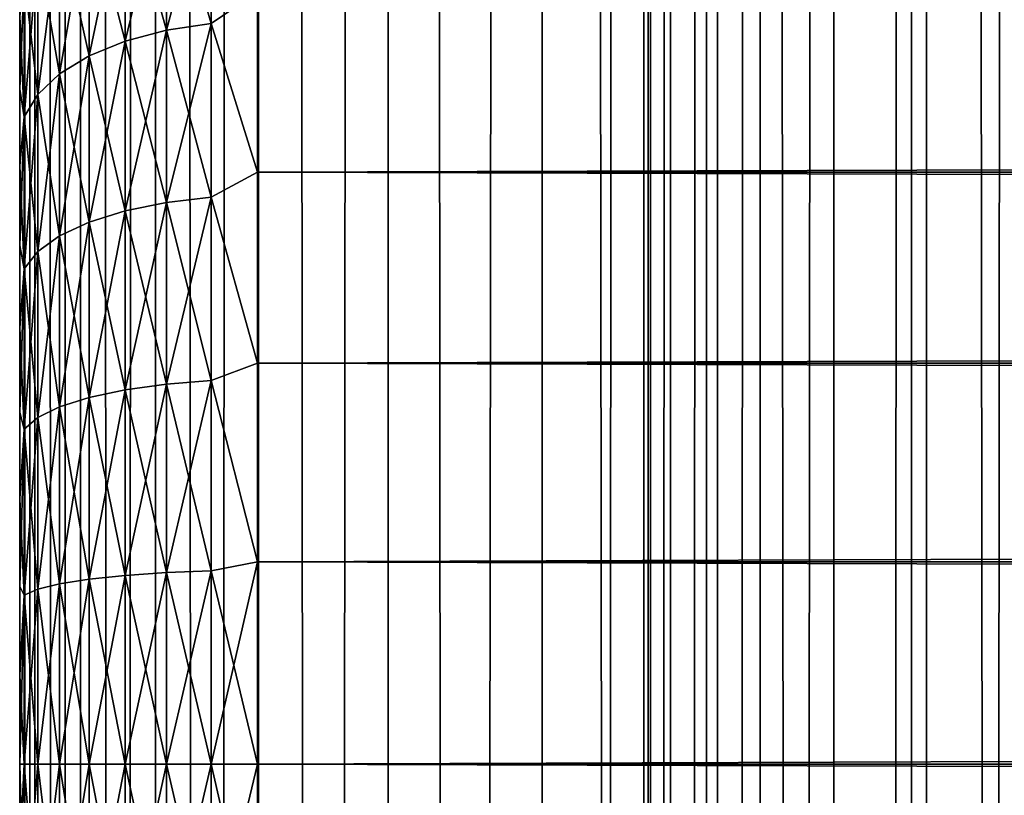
# Model space of a CAD drawing. Extents: x -265 to 265, y 0 to 1307.
# Tile 190 of 256: x -265 to -257, y 860 to 866. Entities that reach past the tile are written whole.
import ezdxf

# ---------------------------------------------------------------- set-up
doc = ezdxf.new("R2010")
doc.units = 0
doc.header["$LTSCALE"] = 81.481481
for name, color, linetype in [('26', 7, 'CONTINUOUS'), ('27', 7, 'CONTINUOUS'), ('28', 7, 'CONTINUOUS'), ('29', 7, 'CONTINUOUS'), ('30', 7, 'CONTINUOUS'), ('83', 7, 'CONTINUOUS'), ('84', 7, 'CONTINUOUS')]:
    doc.layers.add(name, color=color, linetype=linetype)

msp = doc.modelspace()

# ---------------------------------------------------------------- linework, layer by layer
at = {"layer": '26', "color": 7, "linetype": 'CONTINUOUS'}
for points in [[(-265, 866.2924, 19.0943), (-265, 865.6767, 18.6668), (-265, 866.2924, 35.9057), (-265, 866.2924, 19.0943)], [(-265, 866.2924, 35.9057), (-265, 865.6767, 18.6668), (-265, 865.6767, 36.3332), (-265, 866.2924, 35.9057)], [(-265, 865.6767, 18.6668), (-265, 865.0321, 18.2844), (-265, 865.6767, 36.3332), (-265, 865.6767, 18.6668)], [(-265, 865.6767, 36.3332), (-265, 865.0321, 18.2844), (-265, 865.0321, 36.7156), (-265, 865.6767, 36.3332)], [(-265, 865.0321, 18.2844), (-265, 864.3618, 17.9488), (-265, 865.0321, 36.7156), (-265, 865.0321, 18.2844)], [(-265, 865.0321, 36.7156), (-265, 864.3618, 17.9488), (-265, 864.3618, 37.0512), (-265, 865.0321, 36.7156)], [(-265, 864.3618, 17.9488), (-265, 863.6693, 17.662), (-265, 864.3618, 37.0512), (-265, 864.3618, 17.9488)], [(-265, 864.3618, 37.0512), (-265, 863.6693, 17.662), (-265, 863.6693, 37.338), (-265, 864.3618, 37.0512)], [(-265, 863.6693, 17.662), (-265, 862.9581, 17.4253), (-265, 863.6693, 37.338), (-265, 863.6693, 17.662)], [(-265, 863.6693, 37.338), (-265, 862.9581, 17.4253), (-265, 862.9581, 37.5747), (-265, 863.6693, 37.338)], [(-265, 862.9581, 17.4253), (-265, 862.2319, 17.2399), (-265, 862.9581, 37.5747), (-265, 862.9581, 17.4253)], [(-265, 862.9581, 37.5747), (-265, 862.2319, 17.2399), (-265, 862.2319, 37.7601), (-265, 862.9581, 37.5747)], [(-265, 862.2319, 17.2399), (-265, 861.4943, 17.1069), (-265, 862.2319, 37.7601), (-265, 862.2319, 17.2399)], [(-265, 862.2319, 37.7601), (-265, 861.4943, 17.1069), (-265, 861.4943, 37.8931), (-265, 862.2319, 37.7601)], [(-265, 861.4943, 17.1069), (-265, 860.749, 17.0267), (-265, 861.4943, 37.8931), (-265, 861.4943, 17.1069)], [(-265, 861.4943, 37.8931), (-265, 860.749, 17.0267), (-265, 860.749, 37.9733), (-265, 861.4943, 37.8931)], [(-265, 860.749, 17.0267), (-265, 860, 17), (-265, 860.749, 37.9733), (-265, 860.749, 17.0267)], [(-265, 860.749, 37.9733), (-265, 860, 17), (-265, 860, 38), (-265, 860.749, 37.9733)], [(-265, 860, 38), (-265, 860, 17), (-265, 859.251, 17.0267), (-265, 860, 38)], [(-265, 859.251, 37.9733), (-265, 860, 38), (-265, 859.251, 17.0267), (-265, 859.251, 37.9733)]]:
    msp.add_3dface(points, dxfattribs=at)
at = {"layer": '27', "color": 7, "linetype": 'CONTINUOUS'}
for points in [[(-263, 866.4948, 38.1802), (-263, 864.98, 38.9651), (263, 866.4948, 38.1802), (-263, 866.4948, 38.1802)], [(263, 866.4948, 38.1802), (-263, 864.98, 38.9651), (263, 864.98, 38.9651), (263, 866.4948, 38.1802)], [(-263, 864.98, 16.0349), (-263, 866.4948, 16.8198), (263, 864.98, 16.0349), (-263, 864.98, 16.0349)], [(263, 864.98, 16.0349), (-263, 866.4948, 16.8198), (263, 866.4948, 16.8198), (263, 864.98, 16.0349)], [(-263, 864.98, 38.9651), (-263, 863.3725, 39.5365), (263, 864.98, 38.9651), (-263, 864.98, 38.9651)], [(263, 864.98, 38.9651), (-263, 863.3725, 39.5365), (263, 863.3725, 39.5365), (263, 864.98, 38.9651)], [(-263, 863.3725, 15.4635), (-263, 864.98, 16.0349), (263, 863.3725, 15.4635), (-263, 863.3725, 15.4635)], [(263, 863.3725, 15.4635), (-263, 864.98, 16.0349), (263, 864.98, 16.0349), (263, 863.3725, 15.4635)], [(-263, 863.3725, 39.5365), (-263, 861.7021, 39.8836), (263, 863.3725, 39.5365), (-263, 863.3725, 39.5365)], [(263, 863.3725, 39.5365), (-263, 861.7021, 39.8836), (263, 861.7021, 39.8836), (263, 863.3725, 39.5365)], [(-263, 861.7021, 15.1164), (-263, 863.3725, 15.4635), (263, 861.7021, 15.1164), (-263, 861.7021, 15.1164)], [(263, 861.7021, 15.1164), (-263, 863.3725, 15.4635), (263, 863.3725, 15.4635), (263, 861.7021, 15.1164)], [(-263, 861.7021, 39.8836), (-263, 860, 40), (263, 861.7021, 39.8836), (-263, 861.7021, 39.8836)], [(263, 861.7021, 39.8836), (-263, 860, 40), (263, 860, 40), (263, 861.7021, 39.8836)], [(-263, 860, 15), (-263, 861.7021, 15.1164), (263, 860, 15), (-263, 860, 15)], [(263, 860, 15), (-263, 861.7021, 15.1164), (263, 861.7021, 15.1164), (263, 860, 15)]]:
    msp.add_3dface(points, dxfattribs=at)
at = {"layer": '28', "color": 7, "linetype": 'CONTINUOUS'}
for points in [[(263, 860, 40), (-263, 860, 40), (-263, 858.2979, 39.8836), (263, 860, 40)], [(-263, 860, 15), (263, 860, 15), (263, 858.2979, 15.1164), (-263, 860, 15)], [(-263, 858.2979, 15.1164), (-263, 860, 15), (263, 858.2979, 15.1164), (-263, 858.2979, 15.1164)], [(263, 860, 40), (-263, 858.2979, 39.8836), (263, 858.2979, 39.8836), (263, 860, 40)]]:
    msp.add_3dface(points, dxfattribs=at)
at = {"layer": '29', "color": 7, "linetype": 'CONTINUOUS'}
for points in [[(-263.3902, 866.2308, 16.708), (-263.7657, 867.5167, 17.704), (-263.3902, 867.5861, 17.6136), (-263.3902, 866.2308, 16.708)], [(-263.7657, 867.5167, 37.296), (-263.7657, 866.1738, 38.1933), (-263.3902, 867.5861, 37.3864), (-263.7657, 867.5167, 37.296)], [(-263.3902, 867.5861, 37.3864), (-263.7657, 866.1738, 38.1933), (-263.3902, 866.2308, 38.292), (-263.3902, 867.5861, 37.3864)], [(-263, 866.4948, 38.1802), (-263.3902, 867.5861, 37.3864), (-263.3902, 866.2308, 38.292), (-263, 866.4948, 38.1802)], [(-263, 866.4948, 16.8198), (-263.3902, 866.2308, 16.708), (-263.3902, 867.5861, 17.6136), (-263, 866.4948, 16.8198)], [(-263.7657, 866.1738, 16.8067), (-264.1118, 867.4041, 17.8508), (-263.7657, 867.5167, 17.704), (-263.7657, 866.1738, 16.8067)], [(-264.1118, 867.4041, 37.1492), (-264.1118, 866.0813, 38.033), (-263.7657, 867.5167, 37.296), (-264.1118, 867.4041, 37.1492)], [(-263.7657, 867.5167, 37.296), (-264.1118, 866.0813, 38.033), (-263.7657, 866.1738, 38.1933), (-263.7657, 867.5167, 37.296)], [(-263.7657, 866.1738, 16.8067), (-263.7657, 867.5167, 17.704), (-263.3902, 866.2308, 16.708), (-263.7657, 866.1738, 16.8067)], [(-264.1118, 866.0813, 16.967), (-264.415, 867.2524, 18.0485), (-264.1118, 867.4041, 17.8508), (-264.1118, 866.0813, 16.967)], [(-264.415, 867.2524, 36.9515), (-264.415, 865.9567, 37.8173), (-264.1118, 867.4041, 37.1492), (-264.415, 867.2524, 36.9515)], [(-264.1118, 867.4041, 37.1492), (-264.415, 865.9567, 37.8173), (-264.1118, 866.0813, 38.033), (-264.1118, 867.4041, 37.1492)], [(-264.1118, 866.0813, 16.967), (-264.1118, 867.4041, 17.8508), (-263.7657, 866.1738, 16.8067), (-264.1118, 866.0813, 16.967)], [(-264.415, 865.9567, 17.1827), (-264.6638, 867.0676, 18.2893), (-264.415, 867.2524, 18.0485), (-264.415, 865.9567, 17.1827)], [(-264.6638, 867.0676, 36.7107), (-264.6638, 865.8049, 37.5544), (-264.415, 867.2524, 36.9515), (-264.6638, 867.0676, 36.7107)], [(-264.415, 867.2524, 36.9515), (-264.6638, 865.8049, 37.5544), (-264.415, 865.9567, 37.8173), (-264.415, 867.2524, 36.9515)], [(-264.415, 865.9567, 17.1827), (-264.415, 867.2524, 18.0485), (-264.1118, 866.0813, 16.967), (-264.415, 865.9567, 17.1827)], [(-264.6638, 865.8049, 17.4456), (-264.8485, 866.8568, 18.564), (-264.6638, 867.0676, 18.2893), (-264.6638, 865.8049, 17.4456)], [(-264.8485, 866.8568, 36.436), (-264.8485, 865.6318, 37.2545), (-264.6638, 867.0676, 36.7107), (-264.8485, 866.8568, 36.436)], [(-264.6638, 867.0676, 36.7107), (-264.8485, 865.6318, 37.2545), (-264.6638, 865.8049, 37.5544), (-264.6638, 867.0676, 36.7107)], [(-264.6638, 865.8049, 17.4456), (-264.6638, 867.0676, 18.2893), (-264.415, 865.9567, 17.1827), (-264.6638, 865.8049, 17.4456)], [(-264.8485, 865.6318, 17.7455), (-264.962, 866.6281, 18.8621), (-264.8485, 866.8568, 18.564), (-264.8485, 865.6318, 17.7455)], [(-264.962, 866.6281, 36.1379), (-264.962, 865.4439, 36.9292), (-264.8485, 866.8568, 36.436), (-264.962, 866.6281, 36.1379)], [(-264.8485, 866.8568, 36.436), (-264.962, 865.4439, 36.9292), (-264.8485, 865.6318, 37.2545), (-264.8485, 866.8568, 36.436)], [(-264.8485, 865.6318, 17.7455), (-264.8485, 866.8568, 18.564), (-264.6638, 865.8049, 17.4456), (-264.8485, 865.6318, 17.7455)], [(-264.962, 865.4439, 18.0708), (-265, 866.2924, 19.0943), (-264.962, 866.6281, 18.8621), (-264.962, 865.4439, 18.0708)], [(-265, 866.2924, 35.9057), (-265, 865.6767, 36.3332), (-264.962, 866.6281, 36.1379), (-265, 866.2924, 35.9057)], [(-264.962, 866.6281, 36.1379), (-265, 865.6767, 36.3332), (-264.962, 865.4439, 36.9292), (-264.962, 866.6281, 36.1379)], [(-264.962, 865.4439, 18.0708), (-264.962, 866.6281, 18.8621), (-264.8485, 865.6318, 17.7455), (-264.962, 865.4439, 18.0708)], [(-263, 864.98, 38.9651), (-263, 866.4948, 38.1802), (-263.3902, 866.2308, 38.292), (-263, 864.98, 38.9651)], [(-263, 866.4948, 16.8198), (-263, 864.98, 16.0349), (-263.3902, 866.2308, 16.708), (-263, 866.4948, 16.8198)], [(-265, 865.6767, 18.6668), (-265, 866.2924, 19.0943), (-264.962, 865.4439, 18.0708), (-265, 865.6767, 18.6668)], [(-263.3902, 864.7688, 15.987), (-263.7657, 866.1738, 16.8067), (-263.3902, 866.2308, 16.708), (-263.3902, 864.7688, 15.987)], [(-263.7657, 866.1738, 38.1933), (-263.7657, 864.7252, 38.9077), (-263.3902, 866.2308, 38.292), (-263.7657, 866.1738, 38.1933)], [(-263.3902, 866.2308, 38.292), (-263.7657, 864.7252, 38.9077), (-263.3902, 864.7688, 39.013), (-263.3902, 866.2308, 38.292)], [(-263, 864.98, 38.9651), (-263.3902, 866.2308, 38.292), (-263.3902, 864.7688, 39.013), (-263, 864.98, 38.9651)], [(-263, 864.98, 16.0349), (-263.3902, 864.7688, 15.987), (-263.3902, 866.2308, 16.708), (-263, 864.98, 16.0349)], [(-263.7657, 864.7252, 16.0923), (-264.1118, 866.0813, 16.967), (-263.7657, 866.1738, 16.8067), (-263.7657, 864.7252, 16.0923)], [(-264.1118, 866.0813, 38.033), (-264.1118, 864.6544, 38.7367), (-263.7657, 866.1738, 38.1933), (-264.1118, 866.0813, 38.033)], [(-263.7657, 866.1738, 38.1933), (-264.1118, 864.6544, 38.7367), (-263.7657, 864.7252, 38.9077), (-263.7657, 866.1738, 38.1933)], [(-263.7657, 864.7252, 16.0923), (-263.7657, 866.1738, 16.8067), (-263.3902, 864.7688, 15.987), (-263.7657, 864.7252, 16.0923)], [(-264.1118, 864.6544, 16.2633), (-264.415, 865.9567, 17.1827), (-264.1118, 866.0813, 16.967), (-264.1118, 864.6544, 16.2633)], [(-264.415, 865.9567, 37.8173), (-264.415, 864.5591, 38.5065), (-264.1118, 866.0813, 38.033), (-264.415, 865.9567, 37.8173)], [(-264.1118, 866.0813, 38.033), (-264.415, 864.5591, 38.5065), (-264.1118, 864.6544, 38.7367), (-264.1118, 866.0813, 38.033)], [(-264.1118, 864.6544, 16.2633), (-264.1118, 866.0813, 16.967), (-263.7657, 864.7252, 16.0923), (-264.1118, 864.6544, 16.2633)], [(-264.415, 864.5591, 16.4935), (-264.6638, 865.8049, 17.4456), (-264.415, 865.9567, 17.1827), (-264.415, 864.5591, 16.4935)], [(-264.6638, 865.8049, 37.5544), (-264.6638, 864.4429, 38.2261), (-264.415, 865.9567, 37.8173), (-264.6638, 865.8049, 37.5544)], [(-264.415, 865.9567, 37.8173), (-264.6638, 864.4429, 38.2261), (-264.415, 864.5591, 38.5065), (-264.415, 865.9567, 37.8173)], [(-264.415, 864.5591, 16.4935), (-264.415, 865.9567, 17.1827), (-264.1118, 864.6544, 16.2633), (-264.415, 864.5591, 16.4935)], [(-264.6638, 864.4429, 16.7739), (-264.8485, 865.6318, 17.7455), (-264.6638, 865.8049, 17.4456), (-264.6638, 864.4429, 16.7739)], [(-264.8485, 865.6318, 37.2545), (-264.8485, 864.3104, 37.9062), (-264.6638, 865.8049, 37.5544), (-264.8485, 865.6318, 37.2545)], [(-264.6638, 865.8049, 37.5544), (-264.8485, 864.3104, 37.9062), (-264.6638, 864.4429, 38.2261), (-264.6638, 865.8049, 37.5544)], [(-264.6638, 864.4429, 16.7739), (-264.6638, 865.8049, 17.4456), (-264.415, 864.5591, 16.4935), (-264.6638, 864.4429, 16.7739)], [(-265, 865.0321, 18.2844), (-265, 865.6767, 18.6668), (-264.962, 865.4439, 18.0708), (-265, 865.0321, 18.2844)], [(-265, 865.6767, 36.3332), (-265, 865.0321, 36.7156), (-264.962, 865.4439, 36.9292), (-265, 865.6767, 36.3332)], [(-264.8485, 864.3104, 17.0938), (-264.962, 865.4439, 18.0708), (-264.8485, 865.6318, 17.7455), (-264.8485, 864.3104, 17.0938)], [(-264.962, 865.4439, 36.9292), (-264.962, 864.1666, 37.5591), (-264.8485, 865.6318, 37.2545), (-264.962, 865.4439, 36.9292)], [(-264.8485, 865.6318, 37.2545), (-264.962, 864.1666, 37.5591), (-264.8485, 864.3104, 37.9062), (-264.8485, 865.6318, 37.2545)], [(-264.8485, 864.3104, 17.0938), (-264.8485, 865.6318, 17.7455), (-264.6638, 864.4429, 16.7739), (-264.8485, 864.3104, 17.0938)], [(-264.962, 864.1666, 17.4409), (-265, 865.0321, 18.2844), (-264.962, 865.4439, 18.0708), (-264.962, 864.1666, 17.4409)], [(-265, 865.0321, 36.7156), (-265, 864.3618, 37.0512), (-264.962, 865.4439, 36.9292), (-265, 865.0321, 36.7156)], [(-264.962, 865.4439, 36.9292), (-265, 864.3618, 37.0512), (-264.962, 864.1666, 37.5591), (-264.962, 865.4439, 36.9292)], [(-264.962, 864.1666, 17.4409), (-264.962, 865.4439, 18.0708), (-264.8485, 864.3104, 17.0938), (-264.962, 864.1666, 17.4409)], [(-265, 864.3618, 17.9488), (-265, 865.0321, 18.2844), (-264.962, 864.1666, 17.4409), (-265, 864.3618, 17.9488)], [(-263, 863.3725, 39.5365), (-263, 864.98, 38.9651), (-263.3902, 864.7688, 39.013), (-263, 863.3725, 39.5365)], [(-263, 864.98, 16.0349), (-263, 863.3725, 15.4635), (-263.3902, 864.7688, 15.987), (-263, 864.98, 16.0349)], [(-263.3902, 863.2253, 15.463), (-263.7657, 864.7252, 16.0923), (-263.3902, 864.7688, 15.987), (-263.3902, 863.2253, 15.463)], [(-263.7657, 864.7252, 38.9077), (-263.7657, 863.1958, 39.4269), (-263.3902, 864.7688, 39.013), (-263.7657, 864.7252, 38.9077)], [(-263.3902, 864.7688, 39.013), (-263.7657, 863.1958, 39.4269), (-263.3902, 863.2253, 39.537), (-263.3902, 864.7688, 39.013)], [(-263, 863.3725, 39.5365), (-263.3902, 864.7688, 39.013), (-263.3902, 863.2253, 39.537), (-263, 863.3725, 39.5365)], [(-263, 863.3725, 15.4635), (-263.3902, 863.2253, 15.463), (-263.3902, 864.7688, 15.987), (-263, 863.3725, 15.4635)], [(-264.1118, 863.1479, 15.7519), (-264.415, 864.5591, 16.4935), (-264.1118, 864.6544, 16.2633), (-264.1118, 863.1479, 15.7519)], [(-264.415, 864.5591, 38.5065), (-264.415, 863.0834, 39.0074), (-264.1118, 864.6544, 38.7367), (-264.415, 864.5591, 38.5065)], [(-264.1118, 864.6544, 38.7367), (-264.415, 863.0834, 39.0074), (-264.1118, 863.1479, 39.2481), (-264.1118, 864.6544, 38.7367)], [(-263.7657, 863.1958, 15.5731), (-264.1118, 864.6544, 16.2633), (-263.7657, 864.7252, 16.0923), (-263.7657, 863.1958, 15.5731)], [(-264.1118, 864.6544, 38.7367), (-264.1118, 863.1479, 39.2481), (-263.7657, 864.7252, 38.9077), (-264.1118, 864.6544, 38.7367)], [(-263.7657, 864.7252, 38.9077), (-264.1118, 863.1479, 39.2481), (-263.7657, 863.1958, 39.4269), (-263.7657, 864.7252, 38.9077)], [(-264.1118, 863.1479, 15.7519), (-264.1118, 864.6544, 16.2633), (-263.7657, 863.1958, 15.5731), (-264.1118, 863.1479, 15.7519)], [(-263.7657, 863.1958, 15.5731), (-263.7657, 864.7252, 16.0923), (-263.3902, 863.2253, 15.463), (-263.7657, 863.1958, 15.5731)], [(-264.415, 863.0834, 15.9926), (-264.6638, 864.4429, 16.7739), (-264.415, 864.5591, 16.4935), (-264.415, 863.0834, 15.9926)], [(-264.6638, 864.4429, 38.2261), (-264.6638, 863.0048, 38.7142), (-264.415, 864.5591, 38.5065), (-264.6638, 864.4429, 38.2261)], [(-264.415, 864.5591, 38.5065), (-264.6638, 863.0048, 38.7142), (-264.415, 863.0834, 39.0074), (-264.415, 864.5591, 38.5065)], [(-264.415, 863.0834, 15.9926), (-264.415, 864.5591, 16.4935), (-264.1118, 863.1479, 15.7519), (-264.415, 863.0834, 15.9926)], [(-264.6638, 863.0048, 16.2858), (-264.8485, 864.3104, 17.0938), (-264.6638, 864.4429, 16.7739), (-264.6638, 863.0048, 16.2858)], [(-264.8485, 864.3104, 37.9062), (-264.8485, 862.9152, 38.3798), (-264.6638, 864.4429, 38.2261), (-264.8485, 864.3104, 37.9062)], [(-264.6638, 864.4429, 38.2261), (-264.8485, 862.9152, 38.3798), (-264.6638, 863.0048, 38.7142), (-264.6638, 864.4429, 38.2261)], [(-264.6638, 863.0048, 16.2858), (-264.6638, 864.4429, 16.7739), (-264.415, 863.0834, 15.9926), (-264.6638, 863.0048, 16.2858)], [(-265, 863.6693, 17.662), (-265, 864.3618, 17.9488), (-264.962, 864.1666, 17.4409), (-265, 863.6693, 17.662)], [(-265, 864.3618, 37.0512), (-265, 863.6693, 37.338), (-264.962, 864.1666, 37.5591), (-265, 864.3618, 37.0512)], [(-264.8485, 862.9152, 16.6202), (-264.962, 864.1666, 17.4409), (-264.8485, 864.3104, 17.0938), (-264.8485, 862.9152, 16.6202)], [(-264.962, 864.1666, 37.5591), (-264.962, 862.818, 38.0169), (-264.8485, 864.3104, 37.9062), (-264.962, 864.1666, 37.5591)], [(-264.8485, 864.3104, 37.9062), (-264.962, 862.818, 38.0169), (-264.8485, 862.9152, 38.3798), (-264.8485, 864.3104, 37.9062)], [(-264.8485, 862.9152, 16.6202), (-264.8485, 864.3104, 17.0938), (-264.6638, 863.0048, 16.2858), (-264.8485, 862.9152, 16.6202)], [(-264.962, 862.818, 16.9831), (-265, 863.6693, 17.662), (-264.962, 864.1666, 17.4409), (-264.962, 862.818, 16.9831)], [(-265, 863.6693, 37.338), (-265, 862.9581, 37.5747), (-264.962, 864.1666, 37.5591), (-265, 863.6693, 37.338)], [(-264.962, 864.1666, 37.5591), (-265, 862.9581, 37.5747), (-264.962, 862.818, 38.0169), (-264.962, 864.1666, 37.5591)], [(-264.962, 862.818, 16.9831), (-264.962, 864.1666, 17.4409), (-264.8485, 862.9152, 16.6202), (-264.962, 862.818, 16.9831)], [(-265, 862.9581, 17.4253), (-265, 863.6693, 17.662), (-264.962, 862.818, 16.9831), (-265, 862.9581, 17.4253)], [(-263, 861.7021, 39.8836), (-263, 863.3725, 39.5365), (-263.3902, 863.2253, 39.537), (-263, 861.7021, 39.8836)], [(-263, 863.3725, 15.4635), (-263, 861.7021, 15.1164), (-263.3902, 863.2253, 15.463), (-263, 863.3725, 15.4635)], [(-263.7657, 861.6117, 15.258), (-264.1118, 863.1479, 15.7519), (-263.7657, 863.1958, 15.5731), (-263.7657, 861.6117, 15.258)], [(-264.1118, 863.1479, 39.2481), (-264.1118, 861.5875, 39.5585), (-263.7657, 863.1958, 39.4269), (-264.1118, 863.1479, 39.2481)], [(-263.7657, 863.1958, 39.4269), (-264.1118, 861.5875, 39.5585), (-263.7657, 861.6117, 39.742), (-263.7657, 863.1958, 39.4269)], [(-263.3902, 861.6266, 15.145), (-263.7657, 863.1958, 15.5731), (-263.3902, 863.2253, 15.463), (-263.3902, 861.6266, 15.145)], [(-263.7657, 863.1958, 39.4269), (-263.7657, 861.6117, 39.742), (-263.3902, 863.2253, 39.537), (-263.7657, 863.1958, 39.4269)], [(-263.3902, 863.2253, 39.537), (-263.7657, 861.6117, 39.742), (-263.3902, 861.6266, 39.855), (-263.3902, 863.2253, 39.537)], [(-263.7657, 861.6117, 15.258), (-263.7657, 863.1958, 15.5731), (-263.3902, 861.6266, 15.145), (-263.7657, 861.6117, 15.258)], [(-263, 861.7021, 39.8836), (-263.3902, 863.2253, 39.537), (-263.3902, 861.6266, 39.855), (-263, 861.7021, 39.8836)], [(-263, 861.7021, 15.1164), (-263.3902, 861.6266, 15.145), (-263.3902, 863.2253, 15.463), (-263, 861.7021, 15.1164)], [(-264.415, 861.555, 15.6885), (-264.6638, 863.0048, 16.2858), (-264.415, 863.0834, 15.9926), (-264.415, 861.555, 15.6885)], [(-264.6638, 863.0048, 38.7142), (-264.6638, 861.5154, 39.0105), (-264.415, 863.0834, 39.0074), (-264.6638, 863.0048, 38.7142)], [(-264.415, 863.0834, 39.0074), (-264.6638, 861.5154, 39.0105), (-264.415, 861.555, 39.3115), (-264.415, 863.0834, 39.0074)], [(-264.1118, 861.5875, 15.4415), (-264.415, 863.0834, 15.9926), (-264.1118, 863.1479, 15.7519), (-264.1118, 861.5875, 15.4415)], [(-264.415, 863.0834, 39.0074), (-264.415, 861.555, 39.3115), (-264.1118, 863.1479, 39.2481), (-264.415, 863.0834, 39.0074)], [(-264.1118, 863.1479, 39.2481), (-264.415, 861.555, 39.3115), (-264.1118, 861.5875, 39.5585), (-264.1118, 863.1479, 39.2481)], [(-264.415, 861.555, 15.6885), (-264.415, 863.0834, 15.9926), (-264.1118, 861.5875, 15.4415), (-264.415, 861.555, 15.6885)], [(-264.1118, 861.5875, 15.4415), (-264.1118, 863.1479, 15.7519), (-263.7657, 861.6117, 15.258), (-264.1118, 861.5875, 15.4415)], [(-264.6638, 861.5154, 15.9895), (-264.8485, 862.9152, 16.6202), (-264.6638, 863.0048, 16.2858), (-264.6638, 861.5154, 15.9895)], [(-264.8485, 862.9152, 38.3798), (-264.8485, 861.4702, 38.6672), (-264.6638, 863.0048, 38.7142), (-264.8485, 862.9152, 38.3798)], [(-264.6638, 863.0048, 38.7142), (-264.8485, 861.4702, 38.6672), (-264.6638, 861.5154, 39.0105), (-264.6638, 863.0048, 38.7142)], [(-264.6638, 861.5154, 15.9895), (-264.6638, 863.0048, 16.2858), (-264.415, 861.555, 15.6885), (-264.6638, 861.5154, 15.9895)], [(-265, 862.2319, 17.2399), (-265, 862.9581, 17.4253), (-264.962, 862.818, 16.9831), (-265, 862.2319, 17.2399)], [(-265, 862.9581, 37.5747), (-265, 862.2319, 37.7601), (-264.962, 862.818, 38.0169), (-265, 862.9581, 37.5747)], [(-264.8485, 861.4702, 16.3328), (-264.962, 862.818, 16.9831), (-264.8485, 862.9152, 16.6202), (-264.8485, 861.4702, 16.3328)], [(-264.962, 862.818, 38.0169), (-264.962, 861.4212, 38.2947), (-264.8485, 862.9152, 38.3798), (-264.962, 862.818, 38.0169)], [(-264.8485, 862.9152, 38.3798), (-264.962, 861.4212, 38.2947), (-264.8485, 861.4702, 38.6672), (-264.8485, 862.9152, 38.3798)], [(-264.8485, 861.4702, 16.3328), (-264.8485, 862.9152, 16.6202), (-264.6638, 861.5154, 15.9895), (-264.8485, 861.4702, 16.3328)], [(-264.962, 861.4212, 16.7053), (-265, 862.2319, 17.2399), (-264.962, 862.818, 16.9831), (-264.962, 861.4212, 16.7053)], [(-265, 862.2319, 37.7601), (-265, 861.4943, 37.8931), (-264.962, 862.818, 38.0169), (-265, 862.2319, 37.7601)], [(-264.962, 862.818, 38.0169), (-265, 861.4943, 37.8931), (-264.962, 861.4212, 38.2947), (-264.962, 862.818, 38.0169)], [(-264.962, 861.4212, 16.7053), (-264.962, 862.818, 16.9831), (-264.8485, 861.4702, 16.3328), (-264.962, 861.4212, 16.7053)], [(-265, 861.4943, 17.1069), (-265, 862.2319, 17.2399), (-264.962, 861.4212, 16.7053), (-265, 861.4943, 17.1069)], [(-263, 860, 40), (-263, 861.7021, 39.8836), (-263.3902, 860, 39.9616), (-263, 860, 40)], [(-263.3902, 860, 39.9616), (-263, 861.7021, 39.8836), (-263.3902, 861.6266, 39.855), (-263.3902, 860, 39.9616)], [(-263, 861.7021, 15.1164), (-263, 860, 15), (-263.3902, 861.6266, 15.145), (-263, 861.7021, 15.1164)], [(-264.415, 860, 39.4134), (-264.1118, 860, 39.6625), (-264.1118, 861.5875, 39.5585), (-264.415, 860, 39.4134)], [(-264.415, 861.555, 39.3115), (-264.415, 860, 39.4134), (-264.1118, 861.5875, 39.5585), (-264.415, 861.555, 39.3115)], [(-264.1118, 860, 15.3375), (-264.415, 861.555, 15.6885), (-264.1118, 861.5875, 15.4415), (-264.1118, 860, 15.3375)], [(-264.1118, 860, 39.6625), (-263.7657, 860, 39.8476), (-263.7657, 861.6117, 39.742), (-264.1118, 860, 39.6625)], [(-264.1118, 861.5875, 39.5585), (-264.1118, 860, 39.6625), (-263.7657, 861.6117, 39.742), (-264.1118, 861.5875, 39.5585)], [(-263.7657, 860, 15.1524), (-264.1118, 861.5875, 15.4415), (-263.7657, 861.6117, 15.258), (-263.7657, 860, 15.1524)], [(-263.7657, 860, 15.1524), (-264.1118, 860, 15.3375), (-264.1118, 861.5875, 15.4415), (-263.7657, 860, 15.1524)], [(-263.7657, 860, 39.8476), (-263.3902, 860, 39.9616), (-263.3902, 861.6266, 39.855), (-263.7657, 860, 39.8476)], [(-263.7657, 861.6117, 39.742), (-263.7657, 860, 39.8476), (-263.3902, 861.6266, 39.855), (-263.7657, 861.6117, 39.742)], [(-263.3902, 860, 15.0384), (-263.7657, 861.6117, 15.258), (-263.3902, 861.6266, 15.145), (-263.3902, 860, 15.0384)], [(-263.3902, 860, 15.0384), (-263.7657, 860, 15.1524), (-263.7657, 861.6117, 15.258), (-263.3902, 860, 15.0384)], [(-263, 860, 15), (-263.3902, 860, 15.0384), (-263.3902, 861.6266, 15.145), (-263, 860, 15)], [(-264.8485, 860, 38.7636), (-264.6638, 860, 39.1098), (-264.6638, 861.5154, 39.0105), (-264.8485, 860, 38.7636)], [(-264.8485, 861.4702, 38.6672), (-264.8485, 860, 38.7636), (-264.6638, 861.5154, 39.0105), (-264.8485, 861.4702, 38.6672)], [(-264.6638, 860, 15.8902), (-264.8485, 861.4702, 16.3328), (-264.6638, 861.5154, 15.9895), (-264.6638, 860, 15.8902)], [(-264.6638, 860, 39.1098), (-264.415, 860, 39.4134), (-264.415, 861.555, 39.3115), (-264.6638, 860, 39.1098)], [(-264.6638, 861.5154, 39.0105), (-264.6638, 860, 39.1098), (-264.415, 861.555, 39.3115), (-264.6638, 861.5154, 39.0105)], [(-264.415, 860, 15.5866), (-264.6638, 861.5154, 15.9895), (-264.415, 861.555, 15.6885), (-264.415, 860, 15.5866)], [(-264.415, 860, 15.5866), (-264.6638, 860, 15.8902), (-264.6638, 861.5154, 15.9895), (-264.415, 860, 15.5866)], [(-264.1118, 860, 15.3375), (-264.415, 860, 15.5866), (-264.415, 861.555, 15.6885), (-264.1118, 860, 15.3375)], [(-265, 860.749, 17.0267), (-265, 861.4943, 17.1069), (-264.962, 861.4212, 16.7053), (-265, 860.749, 17.0267)], [(-265, 861.4943, 37.8931), (-265, 860.749, 37.9733), (-264.962, 861.4212, 38.2947), (-265, 861.4943, 37.8931)], [(-264.962, 860, 16.6121), (-265, 860.749, 17.0267), (-264.962, 861.4212, 16.7053), (-264.962, 860, 16.6121)], [(-265, 860.749, 37.9733), (-265, 860, 38), (-264.962, 861.4212, 38.2947), (-265, 860.749, 37.9733)], [(-265, 860, 38), (-264.962, 860, 38.3879), (-264.962, 861.4212, 38.2947), (-265, 860, 38)], [(-264.962, 860, 38.3879), (-264.8485, 860, 38.7636), (-264.8485, 861.4702, 38.6672), (-264.962, 860, 38.3879)], [(-264.962, 861.4212, 38.2947), (-264.962, 860, 38.3879), (-264.8485, 861.4702, 38.6672), (-264.962, 861.4212, 38.2947)], [(-264.8485, 860, 16.2364), (-264.962, 861.4212, 16.7053), (-264.8485, 861.4702, 16.3328), (-264.8485, 860, 16.2364)], [(-264.8485, 860, 16.2364), (-264.962, 860, 16.6121), (-264.962, 861.4212, 16.7053), (-264.8485, 860, 16.2364)], [(-264.6638, 860, 15.8902), (-264.8485, 860, 16.2364), (-264.8485, 861.4702, 16.3328), (-264.6638, 860, 15.8902)], [(-265, 860, 17), (-265, 860.749, 17.0267), (-264.962, 860, 16.6121), (-265, 860, 17)]]:
    msp.add_3dface(points, dxfattribs=at)
at = {"layer": '30', "color": 7, "linetype": 'CONTINUOUS'}
for points in [[(-265, 859.251, 17.0267), (-265, 860, 17), (-264.962, 858.5788, 16.7053), (-265, 859.251, 17.0267)], [(-264.962, 858.5788, 16.7053), (-265, 860, 17), (-264.962, 860, 16.6121), (-264.962, 858.5788, 16.7053)], [(-265, 860, 38), (-265, 859.251, 37.9733), (-264.962, 860, 38.3879), (-265, 860, 38)], [(-264.962, 860, 38.3879), (-265, 859.251, 37.9733), (-264.962, 858.5788, 38.2947), (-264.962, 860, 38.3879)], [(-264.962, 860, 38.3879), (-264.962, 858.5788, 38.2947), (-264.8485, 860, 38.7636), (-264.962, 860, 38.3879)], [(-264.8485, 860, 38.7636), (-264.962, 858.5788, 38.2947), (-264.8485, 858.5298, 38.6672), (-264.8485, 860, 38.7636)], [(-264.962, 858.5788, 16.7053), (-264.962, 860, 16.6121), (-264.8485, 858.5298, 16.3328), (-264.962, 858.5788, 16.7053)], [(-264.8485, 858.5298, 16.3328), (-264.962, 860, 16.6121), (-264.8485, 860, 16.2364), (-264.8485, 858.5298, 16.3328)], [(-264.8485, 860, 38.7636), (-264.8485, 858.5298, 38.6672), (-264.6638, 860, 39.1098), (-264.8485, 860, 38.7636)], [(-264.6638, 860, 39.1098), (-264.8485, 858.5298, 38.6672), (-264.6638, 858.4846, 39.0105), (-264.6638, 860, 39.1098)], [(-264.8485, 858.5298, 16.3328), (-264.8485, 860, 16.2364), (-264.6638, 858.4846, 15.9895), (-264.8485, 858.5298, 16.3328)], [(-264.6638, 858.4846, 15.9895), (-264.8485, 860, 16.2364), (-264.6638, 860, 15.8902), (-264.6638, 858.4846, 15.9895)], [(-264.6638, 860, 39.1098), (-264.6638, 858.4846, 39.0105), (-264.415, 860, 39.4134), (-264.6638, 860, 39.1098)], [(-264.415, 860, 39.4134), (-264.6638, 858.4846, 39.0105), (-264.415, 858.445, 39.3115), (-264.415, 860, 39.4134)], [(-264.6638, 858.4846, 15.9895), (-264.6638, 860, 15.8902), (-264.415, 858.445, 15.6885), (-264.6638, 858.4846, 15.9895)], [(-264.415, 858.445, 15.6885), (-264.6638, 860, 15.8902), (-264.415, 860, 15.5866), (-264.415, 858.445, 15.6885)], [(-264.415, 860, 39.4134), (-264.415, 858.445, 39.3115), (-264.1118, 860, 39.6625), (-264.415, 860, 39.4134)], [(-264.1118, 860, 39.6625), (-264.415, 858.445, 39.3115), (-264.1118, 858.4125, 39.5585), (-264.1118, 860, 39.6625)], [(-264.415, 858.445, 15.6885), (-264.415, 860, 15.5866), (-264.1118, 858.4125, 15.4415), (-264.415, 858.445, 15.6885)], [(-264.1118, 858.4125, 15.4415), (-264.415, 860, 15.5866), (-264.1118, 860, 15.3375), (-264.1118, 858.4125, 15.4415)], [(-264.1118, 860, 39.6625), (-264.1118, 858.4125, 39.5585), (-263.7657, 860, 39.8476), (-264.1118, 860, 39.6625)], [(-263.7657, 860, 39.8476), (-264.1118, 858.4125, 39.5585), (-263.7657, 858.3883, 39.742), (-263.7657, 860, 39.8476)], [(-264.1118, 858.4125, 15.4415), (-264.1118, 860, 15.3375), (-263.7657, 858.3883, 15.258), (-264.1118, 858.4125, 15.4415)], [(-263.7657, 858.3883, 15.258), (-264.1118, 860, 15.3375), (-263.7657, 860, 15.1524), (-263.7657, 858.3883, 15.258)], [(-263.7657, 860, 39.8476), (-263.7657, 858.3883, 39.742), (-263.3902, 860, 39.9616), (-263.7657, 860, 39.8476)], [(-263.3902, 860, 39.9616), (-263.7657, 858.3883, 39.742), (-263.3902, 858.3734, 39.855), (-263.3902, 860, 39.9616)], [(-263.7657, 858.3883, 15.258), (-263.7657, 860, 15.1524), (-263.3902, 858.3734, 15.145), (-263.7657, 858.3883, 15.258)], [(-263.3902, 858.3734, 15.145), (-263.7657, 860, 15.1524), (-263.3902, 860, 15.0384), (-263.3902, 858.3734, 15.145)], [(-263, 858.2979, 39.8836), (-263, 860, 40), (-263.3902, 858.3734, 39.855), (-263, 858.2979, 39.8836)], [(-263, 860, 40), (-263.3902, 860, 39.9616), (-263.3902, 858.3734, 39.855), (-263, 860, 40)], [(-263, 860, 15), (-263, 858.2979, 15.1164), (-263.3902, 860, 15.0384), (-263, 860, 15)], [(-263, 858.2979, 15.1164), (-263.3902, 858.3734, 15.145), (-263.3902, 860, 15.0384), (-263, 858.2979, 15.1164)]]:
    msp.add_3dface(points, dxfattribs=at)
at = {"layer": '83', "color": 7, "linetype": 'CONTINUOUS'}
for points in [[(-265, 1), (-264.8717, 1, 1.9579), (-265, 1299), (-265, 1)], [(-265, 1299), (-264.8717, 1, 1.9579), (-264.8717, 1299, 1.9579), (-265, 1299)], [(-264.8717, 1, 1.9579), (-264.4889, 1, 3.8823), (-264.8717, 1299, 1.9579), (-264.8717, 1, 1.9579)], [(-264.8717, 1299, 1.9579), (-264.4889, 1, 3.8823), (-264.4889, 1299, 3.8823), (-264.8717, 1299, 1.9579)], [(-264.4889, 1, 3.8823), (-263.8582, 1, 5.7403), (-264.4889, 1299, 3.8823), (-264.4889, 1, 3.8823)], [(-264.4889, 1299, 3.8823), (-263.8582, 1, 5.7403), (-263.8582, 1299, 5.7403), (-264.4889, 1299, 3.8823)], [(-263.8582, 1, 5.7403), (-262.9904, 1, 7.5), (-263.8582, 1299, 5.7403), (-263.8582, 1, 5.7403)], [(-263.8582, 1299, 5.7403), (-262.9904, 1, 7.5), (-262.9904, 1299, 7.5), (-263.8582, 1299, 5.7403)], [(-262.9904, 1, 7.5), (-261.9003, 1, 9.1314), (-262.9904, 1299, 7.5), (-262.9904, 1, 7.5)], [(-262.9904, 1299, 7.5), (-261.9003, 1, 9.1314), (-261.9003, 1299, 9.1314), (-262.9904, 1299, 7.5)], [(-261.9003, 1, 9.1314), (-260.6066, 1, 10.6066), (-261.9003, 1299, 9.1314), (-261.9003, 1, 9.1314)], [(-261.9003, 1299, 9.1314), (-260.6066, 1, 10.6066), (-260.6066, 1299, 10.6066), (-261.9003, 1299, 9.1314)], [(-260.6066, 1, 10.6066), (-259.1314, 1, 11.9003), (-260.6066, 1299, 10.6066), (-260.6066, 1, 10.6066)], [(-260.6066, 1299, 10.6066), (-259.1314, 1, 11.9003), (-259.1314, 1299, 11.9003), (-260.6066, 1299, 10.6066)], [(-259.1314, 1, 11.9003), (-257.5, 1, 12.9904), (-259.1314, 1299, 11.9003), (-259.1314, 1, 11.9003)], [(-259.1314, 1299, 11.9003), (-257.5, 1, 12.9904), (-257.5, 1299, 12.9904), (-259.1314, 1299, 11.9003)], [(-257.5, 1, 12.9904), (-255.7403, 1, 13.8582), (-257.5, 1299, 12.9904), (-257.5, 1, 12.9904)], [(-257.5, 1299, 12.9904), (-255.7403, 1, 13.8582), (-255.7403, 1299, 13.8582), (-257.5, 1299, 12.9904)]]:
    msp.add_3dface(points, dxfattribs=at)
at = {"layer": '84', "color": 7, "linetype": 'CONTINUOUS'}
for points in [[(-265, 1), (-265, 1299), (-264.8717, 1299, -1.9579), (-265, 1)], [(-264.8717, 1, -1.9579), (-265, 1), (-264.8717, 1299, -1.9579), (-264.8717, 1, -1.9579)], [(-264.4889, 1, -3.8823), (-264.8717, 1, -1.9579), (-264.4889, 1299, -3.8823), (-264.4889, 1, -3.8823)], [(-264.4889, 1299, -3.8823), (-264.8717, 1, -1.9579), (-264.8717, 1299, -1.9579), (-264.4889, 1299, -3.8823)], [(-263.8582, 1, -5.7403), (-264.4889, 1, -3.8823), (-263.8582, 1299, -5.7403), (-263.8582, 1, -5.7403)], [(-263.8582, 1299, -5.7403), (-264.4889, 1, -3.8823), (-264.4889, 1299, -3.8823), (-263.8582, 1299, -5.7403)], [(-262.9904, 1, -7.5), (-263.8582, 1, -5.7403), (-262.9904, 1299, -7.5), (-262.9904, 1, -7.5)], [(-262.9904, 1299, -7.5), (-263.8582, 1, -5.7403), (-263.8582, 1299, -5.7403), (-262.9904, 1299, -7.5)], [(-261.9003, 1, -9.1314), (-262.9904, 1, -7.5), (-261.9003, 1299, -9.1314), (-261.9003, 1, -9.1314)], [(-261.9003, 1299, -9.1314), (-262.9904, 1, -7.5), (-262.9904, 1299, -7.5), (-261.9003, 1299, -9.1314)], [(-260.6066, 1, -10.6066), (-261.9003, 1, -9.1314), (-260.6066, 1299, -10.6066), (-260.6066, 1, -10.6066)], [(-260.6066, 1299, -10.6066), (-261.9003, 1, -9.1314), (-261.9003, 1299, -9.1314), (-260.6066, 1299, -10.6066)], [(-260.6066, 1, -10.6066), (-260.6066, 1299, -10.6066), (-259.75, 1280, -11.399), (-260.6066, 1, -10.6066)], [(-260.6066, 1, -10.6066), (-259.75, 1280, -11.399), (-259.75, 20, -11.399), (-260.6066, 1, -10.6066)], [(-259.75, 1280, -11.399), (-259.6951, 1278.9667, -11.4457), (-259.75, 20, -11.399), (-259.75, 1280, -11.399)], [(-259.75, 20, -11.399), (-259.6951, 1278.9667, -11.4457), (-259.6951, 21.0332, -11.4457), (-259.75, 20, -11.399)], [(-259.6951, 1278.9667, -11.4457), (-259.525, 1277.9175, -11.5877), (-259.6951, 21.0332, -11.4457), (-259.6951, 1278.9667, -11.4457)], [(-259.6951, 21.0332, -11.4457), (-259.525, 1277.9175, -11.5877), (-259.525, 22.0825, -11.5877), (-259.6951, 21.0332, -11.4457)], [(-259.525, 1277.9175, -11.5877), (-259.2244, 1276.8419, -11.8284), (-259.525, 22.0825, -11.5877), (-259.525, 1277.9175, -11.5877)], [(-259.525, 22.0825, -11.5877), (-259.2244, 1276.8419, -11.8284), (-259.2244, 23.158, -11.8284), (-259.525, 22.0825, -11.5877)], [(-259.2244, 1276.8419, -11.8284), (-258.7723, 1275.7445, -12.1674), (-259.2244, 23.158, -11.8284), (-259.2244, 1276.8419, -11.8284)], [(-259.2244, 23.158, -11.8284), (-258.7723, 1275.7445, -12.1674), (-258.7723, 24.2554, -12.1674), (-259.2244, 23.158, -11.8284)], [(-258.7723, 1275.7445, -12.1674), (-258.1533, 1274.6533, -12.5906), (-258.7723, 24.2554, -12.1674), (-258.7723, 1275.7445, -12.1674)], [(-258.7723, 24.2554, -12.1674), (-258.1533, 1274.6533, -12.5906), (-258.1533, 25.3466, -12.5906), (-258.7723, 24.2554, -12.1674)], [(-258.1533, 1274.6533, -12.5906), (-257.3737, 1273.621, -13.0625), (-258.1533, 25.3466, -12.5906), (-258.1533, 1274.6533, -12.5906)], [(-258.1533, 25.3466, -12.5906), (-257.3737, 1273.621, -13.0625), (-257.3737, 26.379, -13.0625), (-258.1533, 25.3466, -12.5906)], [(-257.3737, 1273.621, -13.0625), (-256.4613, 1272.6984, -13.537), (-257.3737, 26.379, -13.0625), (-257.3737, 1273.621, -13.0625)], [(-257.3737, 26.379, -13.0625), (-256.4613, 1272.6984, -13.537), (-256.4613, 27.3016, -13.537), (-257.3737, 26.379, -13.0625)]]:
    msp.add_3dface(points, dxfattribs=at)

doc.saveas('drawing.dxf')
